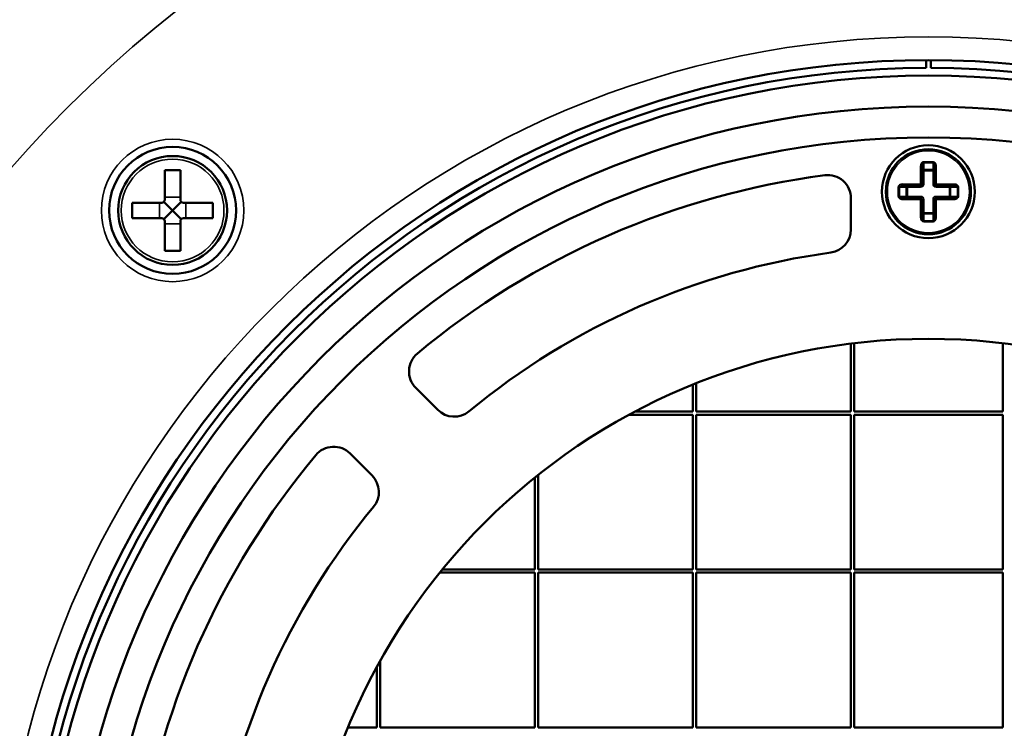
# Model space of a CAD drawing. Header units: millimetres. Extents: x 38 to 2514, y 38 to 1622.
# Tile 55 of 244: x 1016 to 1080, y 346 to 392. Entities that reach past the tile are written whole.
import ezdxf

# ---------------------------------------------------------------- set-up
doc = ezdxf.new("R2010")
doc.units = ezdxf.units.MM
doc.header["$LTSCALE"] = 7.692308
doc.layers.add('Visible (ISO)', color=7, linetype='Continuous', lineweight=50)
doc.layers.add('Visible Narrow (ISO)', color=7, linetype='Continuous', lineweight=35)

msp = doc.modelspace()

# ---------------------------------------------------------------- linework, layer by layer
at = {"layer": 'Visible (ISO)'}
for p, q in [((1074.465, 389.288), (1074.465, 388.788)), ((1074.765, 389.288), (1074.765, 388.788)), ((1025.325, 382.179), (1025.325, 380.279)), ((1026.325, 382.179), (1025.325, 382.179)), ((1026.325, 382.179), (1026.325, 380.279)), ((1074.215, 381.288), (1074.215, 382.447)), ((1075.015, 382.447), (1075.015, 381.288)), ((1072.957, 381.188), (1074.115, 381.188)), ((1075.115, 381.188), (1076.274, 381.188)), ((1025.825, 379.579), (1025.266, 380.137)), ((1026.384, 380.137), (1025.825, 379.579)), ((1069.615, 378.346), (1069.615, 380.364)), ((1074.115, 380.388), (1072.957, 380.388)), ((1074.215, 379.13), (1074.215, 380.288)), ((1075.015, 380.288), (1075.015, 379.13)), ((1076.274, 380.388), (1075.115, 380.388)), ((1023.225, 379.079), (1023.225, 380.079)), ((1025.125, 380.079), (1023.225, 380.079)), ((1025.266, 379.02), (1025.825, 379.579)), ((1025.825, 379.579), (1026.384, 379.02)), ((1028.425, 380.079), (1026.525, 380.079)), ((1028.425, 379.079), (1028.425, 380.079)), ((1025.125, 379.079), (1023.225, 379.079)), ((1025.325, 378.879), (1025.325, 376.979)), ((1026.325, 378.879), (1026.325, 376.979)), ((1028.425, 379.079), (1026.525, 379.079)), ((1026.325, 376.979), (1025.325, 376.979)), ((1069.615, 370.978), (1069.615, 366.588)), ((1069.815, 366.588), (1069.815, 371.003)), ((1079.415, 371.003), (1079.415, 366.588)), ((1041.525, 368.121), (1042.945, 366.701)), ((1059.415, 368.328), (1059.415, 366.588)), ((1059.615, 366.588), (1059.615, 368.408)), ((1055.305, 366.388), (1059.415, 366.388)), ((1059.415, 366.588), (1055.678, 366.588)), ((1059.415, 366.388), (1059.415, 356.388)), ((1069.615, 366.588), (1059.615, 366.588)), ((1059.615, 356.388), (1059.615, 366.388)), ((1059.615, 366.388), (1069.615, 366.388)), ((1069.615, 366.388), (1069.615, 356.388)), ((1079.415, 366.588), (1069.815, 366.588)), ((1069.815, 356.388), (1069.815, 366.388)), ((1069.815, 366.388), (1079.415, 366.388)), ((1079.415, 366.388), (1079.415, 356.388)), ((1038.702, 362.459), (1037.282, 363.879)), ((1049.215, 362.333), (1049.215, 356.388)), ((1049.415, 356.388), (1049.415, 362.493)), ((1043.07, 356.188), (1049.215, 356.188)), ((1049.215, 356.388), (1043.232, 356.388)), ((1049.215, 356.188), (1049.215, 346.188)), ((1059.415, 356.388), (1049.415, 356.388)), ((1049.415, 346.188), (1049.415, 356.188)), ((1049.415, 356.188), (1059.415, 356.188)), ((1059.415, 356.188), (1059.415, 346.188)), ((1069.615, 356.388), (1059.615, 356.388)), ((1059.615, 346.188), (1059.615, 356.188)), ((1059.615, 356.188), (1069.615, 356.188)), ((1069.615, 356.188), (1069.615, 346.188)), ((1079.415, 356.388), (1069.815, 356.388)), ((1069.815, 346.188), (1069.815, 356.188)), ((1069.815, 356.188), (1079.415, 356.188)), ((1079.415, 356.188), (1079.415, 346.188)), ((1039.215, 346.188), (1039.215, 350.463)), ((1039.015, 350.099), (1039.015, 346.188)), ((1039.015, 346.188), (1037.158, 346.188)), ((1049.215, 346.188), (1039.215, 346.188)), ((1059.415, 346.188), (1049.415, 346.188)), ((1069.615, 346.188), (1059.615, 346.188)), ((1079.415, 346.188), (1069.815, 346.188))]:
    msp.add_line(p, q, dxfattribs=at)
for centre, radius in [((1074.615, 330.788), 92.202), ((1074.615, 330.788), 58.5), ((1074.615, 330.788), 57.5), ((1074.615, 330.788), 55.5), ((1074.615, 330.788), 53.5), ((1025.825, 379.579), 4.1), ((1074.615, 380.788), 3), ((1074.615, 380.788), 2.75), ((1025.825, 379.579), 3.517), ((1074.615, 330.788), 40.5)]:
    msp.add_circle(centre, radius, dxfattribs=at)
for centre, radius, start, end in [((1074.615, 330.788), 58, 90.14818, 89.85182), ((1074.615, 380.789), 1.75, 106.5867, 106.58706), ((1074.615, 330.788), 51.5, 97.46959, 129.83639), ((1068.115, 380.364), 1.5, 0, 97.46959), ((1074.115, 381.288), 0.1, 270, 0), ((1075.115, 381.288), 0.1, 180, 270), ((1074.616, 380.788), 1.75, 16.5867, 16.58706), ((1025.125, 380.279), 0.2, 270, 0), ((1026.525, 380.279), 0.2, 180, 270), ((1074.615, 380.788), 1.75, 196.5867, 196.58706), ((1074.115, 380.288), 0.1, 0, 90), ((1075.115, 380.288), 0.1, 90, 180), ((1025.125, 378.879), 0.2, 0, 90), ((1026.525, 378.879), 0.2, 90, 180), ((1074.615, 380.788), 1.75, 286.5867, 286.58706), ((1068.115, 378.346), 1.5, 277.78271, 0), ((1074.615, 330.788), 46.5, 97.78271, 129.62062), ((1042.586, 369.182), 1.5, 129.83639, 225), ((1044.006, 367.762), 1.5, 225, 309.62062), ((1036.222, 362.818), 1.5, 45, 140.16361), ((1074.615, 330.788), 51.5, 140.16361, 172.53041), ((1037.642, 361.398), 1.5, 320.37938, 45), ((1074.615, 330.788), 46.5, 140.37938, 172.21729)]:
    msp.add_arc(centre, radius, start, end, dxfattribs=at)
at = {"layer": 'Visible Narrow (ISO)'}
for p, q in [((1074.315, 382.73), (1074.915, 382.73)), ((1074.315, 382.659), (1074.315, 382.73)), ((1074.315, 382.659), (1074.915, 382.659)), ((1074.315, 382.659), (1074.315, 382.218)), ((1074.915, 382.659), (1074.915, 382.73)), ((1074.915, 382.218), (1074.915, 382.659)), ((1074.115, 381.288), (1074.115, 382.447)), ((1074.215, 382.447), (1074.115, 382.447)), ((1074.315, 382.147), (1074.215, 382.147)), ((1074.315, 382.147), (1074.315, 382.218)), ((1074.315, 382.218), (1074.915, 382.218)), ((1074.315, 382.147), (1074.915, 382.147)), ((1074.315, 381.288), (1074.315, 382.147)), ((1074.915, 382.147), (1074.915, 382.218)), ((1074.915, 382.147), (1074.915, 381.288)), ((1074.915, 382.147), (1075.015, 382.147)), ((1075.015, 382.447), (1075.115, 382.447)), ((1075.115, 382.447), (1075.115, 381.288)), ((1072.674, 380.488), (1072.674, 381.088)), ((1072.745, 381.088), (1072.674, 381.088)), ((1072.745, 380.488), (1072.745, 381.088)), ((1073.186, 381.088), (1072.745, 381.088)), ((1072.957, 381.288), (1074.115, 381.288)), ((1072.957, 381.188), (1072.957, 381.288)), ((1073.186, 380.488), (1073.186, 381.088)), ((1073.257, 381.088), (1073.186, 381.088)), ((1073.257, 381.088), (1073.257, 381.188)), ((1073.257, 381.088), (1074.115, 381.088)), ((1073.257, 380.488), (1073.257, 381.088)), ((1074.115, 381.188), (1074.115, 381.288)), ((1074.215, 381.288), (1074.115, 381.288)), ((1074.115, 381.088), (1074.115, 381.188)), ((1074.315, 381.288), (1074.215, 381.288)), ((1074.915, 381.288), (1075.015, 381.288)), ((1075.015, 381.288), (1075.115, 381.288)), ((1075.115, 381.288), (1076.274, 381.288)), ((1075.115, 381.188), (1075.115, 381.288)), ((1075.115, 381.088), (1075.115, 381.188)), ((1075.115, 381.088), (1075.974, 381.088)), ((1075.974, 381.088), (1075.974, 381.188)), ((1075.974, 381.088), (1075.974, 380.488)), ((1075.974, 381.088), (1076.045, 381.088)), ((1076.486, 381.088), (1076.045, 381.088)), ((1076.045, 381.088), (1076.045, 380.488)), ((1076.274, 381.188), (1076.274, 381.288)), ((1076.486, 381.088), (1076.557, 381.088)), ((1076.486, 381.088), (1076.486, 380.488)), ((1076.557, 381.088), (1076.557, 380.488)), ((1025.325, 380.432), (1026.325, 380.432)), ((1072.745, 380.488), (1072.674, 380.488)), ((1072.745, 380.488), (1073.186, 380.488)), ((1072.957, 380.388), (1072.957, 380.288)), ((1074.115, 380.288), (1072.957, 380.288)), ((1073.257, 380.488), (1073.186, 380.488)), ((1074.115, 380.488), (1073.257, 380.488)), ((1073.257, 380.488), (1073.257, 380.388)), ((1074.115, 380.488), (1074.115, 380.388)), ((1074.115, 380.388), (1074.115, 380.288)), ((1074.115, 379.13), (1074.115, 380.288)), ((1074.215, 380.288), (1074.115, 380.288)), ((1074.315, 380.288), (1074.215, 380.288)), ((1074.315, 379.43), (1074.315, 380.288)), ((1074.915, 380.288), (1074.915, 379.43)), ((1074.915, 380.288), (1075.015, 380.288)), ((1075.015, 380.288), (1075.115, 380.288)), ((1075.974, 380.488), (1075.115, 380.488)), ((1075.115, 380.488), (1075.115, 380.388)), ((1075.115, 380.388), (1075.115, 380.288)), ((1076.274, 380.288), (1075.115, 380.288)), ((1075.115, 380.288), (1075.115, 379.13)), ((1075.974, 380.488), (1075.974, 380.388)), ((1075.974, 380.488), (1076.045, 380.488)), ((1076.045, 380.488), (1076.486, 380.488)), ((1076.274, 380.388), (1076.274, 380.288)), ((1076.486, 380.488), (1076.557, 380.488)), ((1024.971, 379.079), (1024.971, 380.079)), ((1026.679, 379.079), (1026.679, 380.079)), ((1074.215, 379.13), (1074.115, 379.13)), ((1074.315, 379.43), (1074.215, 379.43)), ((1074.915, 379.43), (1074.315, 379.43)), ((1074.315, 379.43), (1074.315, 379.359)), ((1074.915, 379.359), (1074.315, 379.359)), ((1074.315, 379.359), (1074.315, 378.918)), ((1074.915, 378.918), (1074.315, 378.918)), ((1074.315, 378.918), (1074.315, 378.847)), ((1074.915, 378.847), (1074.315, 378.847)), ((1074.915, 379.43), (1075.015, 379.43)), ((1074.915, 379.43), (1074.915, 379.359)), ((1074.915, 378.918), (1074.915, 379.359)), ((1074.915, 378.918), (1074.915, 378.847)), ((1075.015, 379.13), (1075.115, 379.13)), ((1025.325, 378.725), (1026.325, 378.725))]:
    msp.add_line(p, q, dxfattribs=at)
for centre, radius in [((1074.615, 330.788), 91.64), ((1074.615, 330.788), 78.5), ((1074.615, 330.788), 60), ((1025.825, 379.579), 4.6), ((1074.615, 380.788), 2.65), ((1025.825, 379.579), 3.317)]:
    msp.add_circle(centre, radius, dxfattribs=at)
for centre, start, end in [((1074.115, 381.288), 270, 0), ((1075.115, 381.288), 180, 270), ((1074.115, 380.288), 0, 90), ((1075.115, 380.288), 90, 180)]:
    msp.add_arc(centre, 0.2, start, end, dxfattribs=at)
for centre, major_axis, ratio, start_param, end_param in [((1074.915, 382.447), (0, 0.283), 0.707153, 4.711423, 6.282861), ((1074.915, 382.447), (0, 0.212), 0.471453, 4.713958, 6.283271), ((1074.315, 382.147), (-0.1, 0), 0.707107, 4.712389, 6.283185), ((1074.915, 382.147), (0.1, 0), 0.707107, 0, 1.570796), ((1072.957, 381.088), (-0.283, 0), 0.707153, 4.711423, 6.282861), ((1072.957, 381.088), (-0.212, 0), 0.471453, 4.713958, 6.283271), ((1073.257, 381.088), (0, 0.1), 0.707107, 0, 1.570796), ((1075.974, 381.088), (0, 0.1), 0.707107, 4.712389, 6.283185), ((1073.257, 380.488), (0, -0.1), 0.707107, 4.712389, 6.283185), ((1075.974, 380.488), (0, -0.1), 0.707107, 0, 1.570796), ((1076.274, 380.488), (-0.283, 0), 0.707153, 1.56983, 3.141268), ((1076.274, 380.488), (-0.212, 0), 0.471453, 1.572365, 3.141678), ((1074.315, 379.13), (0, 0.283), 0.707153, 1.56983, 3.141268), ((1074.315, 379.43), (-0.1, 0), 0.707107, 0, 1.570796), ((1074.316, 379.13), (0, 0.212), 0.471453, 1.572365, 3.141678), ((1074.915, 379.43), (0.1, 0), 0.707107, 4.712389, 6.283185)]:
    msp.add_ellipse(centre, major_axis=major_axis, ratio=ratio, start_param=start_param, end_param=end_param, dxfattribs=at)
for points in [[(1074.115, 382.447), (1074.115, 382.47), (1074.119, 382.514), (1074.134, 382.571), (1074.155, 382.62), (1074.182, 382.66), (1074.213, 382.692), (1074.247, 382.714), (1074.281, 382.727), (1074.304, 382.73), (1074.315, 382.73)], [(1076.274, 381.288), (1076.297, 381.288), (1076.341, 381.284), (1076.398, 381.27), (1076.447, 381.248), (1076.487, 381.221), (1076.519, 381.191), (1076.541, 381.157), (1076.554, 381.122), (1076.557, 381.1), (1076.557, 381.088)], [(1072.957, 380.288), (1072.934, 380.288), (1072.89, 380.292), (1072.833, 380.307), (1072.784, 380.328), (1072.744, 380.355), (1072.712, 380.386), (1072.689, 380.42), (1072.677, 380.454), (1072.674, 380.477), (1072.674, 380.488)], [(1075.115, 379.13), (1075.115, 379.107), (1075.111, 379.063), (1075.097, 379.006), (1075.075, 378.957), (1075.049, 378.916), (1075.018, 378.885), (1074.984, 378.862), (1074.95, 378.85), (1074.927, 378.847), (1074.915, 378.847)]]:
    msp.add_open_spline(points, degree=3, dxfattribs=at)
for points in [[(1074.215, 382.447), (1074.215, 382.455), (1074.216, 382.462), (1074.216, 382.479), (1074.217, 382.487), (1074.219, 382.505), (1074.22, 382.513), (1074.223, 382.527), (1074.224, 382.533), (1074.227, 382.548), (1074.23, 382.557), (1074.233, 382.569), (1074.235, 382.572), (1074.239, 382.585), (1074.243, 382.593), (1074.247, 382.602), (1074.248, 382.604), (1074.253, 382.613), (1074.257, 382.619), (1074.262, 382.626), (1074.263, 382.627), (1074.264, 382.629), (1074.264, 382.629), (1074.268, 382.634), (1074.272, 382.638), (1074.277, 382.643), (1074.279, 382.645), (1074.282, 382.646), (1074.282, 382.647), (1074.286, 382.65), (1074.29, 382.652), (1074.295, 382.654), (1074.297, 382.655), (1074.299, 382.656), (1074.3, 382.657), (1074.306, 382.658), (1074.311, 382.659), (1074.315, 382.659)], [(1076.274, 381.188), (1076.282, 381.188), (1076.289, 381.188), (1076.306, 381.187), (1076.315, 381.186), (1076.332, 381.185), (1076.34, 381.183), (1076.354, 381.181), (1076.36, 381.18), (1076.375, 381.176), (1076.384, 381.174), (1076.396, 381.17), (1076.399, 381.169), (1076.412, 381.165), (1076.42, 381.161), (1076.43, 381.156), (1076.431, 381.155), (1076.44, 381.151), (1076.446, 381.147), (1076.453, 381.142), (1076.454, 381.141), (1076.456, 381.14), (1076.456, 381.139), (1076.461, 381.136), (1076.465, 381.132), (1076.47, 381.126), (1076.472, 381.124), (1076.474, 381.122), (1076.474, 381.122), (1076.477, 381.118), (1076.479, 381.114), (1076.482, 381.109), (1076.482, 381.107), (1076.483, 381.104), (1076.484, 381.103), (1076.485, 381.098), (1076.486, 381.093), (1076.486, 381.088)], [(1072.957, 380.388), (1072.949, 380.388), (1072.941, 380.388), (1072.925, 380.389), (1072.916, 380.39), (1072.899, 380.392), (1072.891, 380.393), (1072.876, 380.396), (1072.871, 380.397), (1072.856, 380.4), (1072.847, 380.403), (1072.835, 380.406), (1072.832, 380.407), (1072.819, 380.412), (1072.811, 380.416), (1072.801, 380.42), (1072.8, 380.421), (1072.791, 380.426), (1072.784, 380.43), (1072.778, 380.435), (1072.777, 380.436), (1072.775, 380.437), (1072.775, 380.437), (1072.77, 380.441), (1072.766, 380.444), (1072.761, 380.45), (1072.759, 380.452), (1072.757, 380.454), (1072.757, 380.455), (1072.754, 380.459), (1072.752, 380.462), (1072.749, 380.468), (1072.748, 380.469), (1072.747, 380.472), (1072.747, 380.473), (1072.745, 380.479), (1072.745, 380.484), (1072.745, 380.488)], [(1075.015, 379.13), (1075.015, 379.122), (1075.015, 379.114), (1075.014, 379.098), (1075.014, 379.089), (1075.012, 379.072), (1075.01, 379.063), (1075.008, 379.049), (1075.007, 379.043), (1075.003, 379.029), (1075.001, 379.02), (1074.997, 379.008), (1074.996, 379.005), (1074.992, 378.992), (1074.988, 378.984), (1074.983, 378.974), (1074.983, 378.972), (1074.978, 378.964), (1074.974, 378.957), (1074.969, 378.95), (1074.968, 378.949), (1074.967, 378.948), (1074.967, 378.948), (1074.963, 378.943), (1074.959, 378.939), (1074.954, 378.934), (1074.952, 378.932), (1074.949, 378.93), (1074.949, 378.93), (1074.945, 378.927), (1074.941, 378.925), (1074.936, 378.922), (1074.934, 378.921), (1074.931, 378.92), (1074.93, 378.92), (1074.925, 378.918), (1074.92, 378.918), (1074.915, 378.918)]]:
    msp.add_open_spline(points, degree=3, knots=[0, 0, 0, 0, 0.056254, 0.056254, 0.125, 0.125, 0.196476, 0.196476, 0.25, 0.25, 0.336799, 0.336799, 0.375, 0.375, 0.477123, 0.477123, 0.5, 0.5, 0.598457, 0.598457, 0.617452, 0.617452, 0.625, 0.625, 0.705111, 0.705111, 0.75, 0.75, 0.75776, 0.75776, 0.837239, 0.837239, 0.875, 0.875, 0.898094, 0.898094, 1, 1, 1, 1], dxfattribs=at)

doc.saveas('drawing.dxf')
